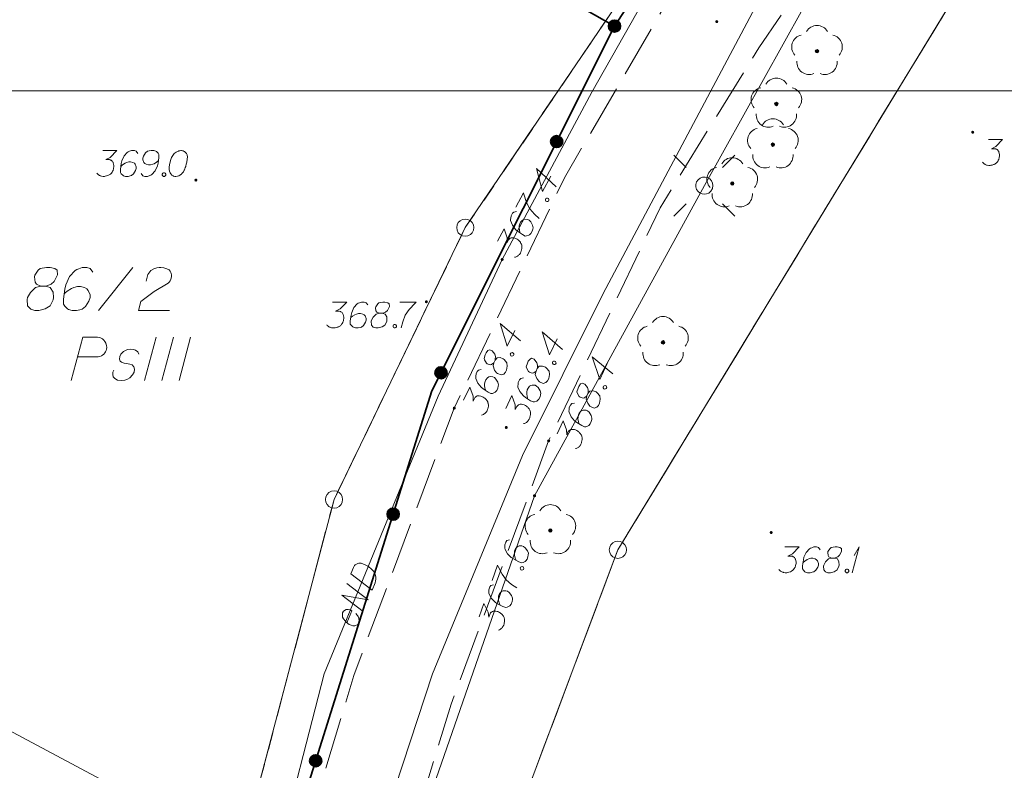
# Model space of a CAD drawing. Header units: metres. Extents: x 5555129 to 5556676, y 5635595 to 5636517.
# Tile 82 of 255: x 5555325 to 5555354, y 5636354 to 5636376. Entities that reach past the tile are written whole.
import ezdxf

# ---------------------------------------------------------------- set-up
doc = ezdxf.new("R2010")
doc.units = ezdxf.units.M
doc.header["$MEASUREMENT"] = 0
for name, pattern in [('L_0_06', [2, 1.5, -0.5]), ('PRZER1-1', [2, 1, -1]), ('PRZER3-1', [4, 3, -1])]:
    doc.linetypes.add(name, pattern=pattern)
for name, color, linetype, lineweight in [('#digitalizacja', 7, 'Continuous', 18), ('#RAMKA', 7, 'Continuous', 18), ('#skartowane', 7, 'Continuous', 18)]:
    doc.layers.add(name, color=color, linetype=linetype, lineweight=lineweight)
for name, color, linetype, lineweight, true_color in [('GEPPGD', 7, 'Continuous', 18, 0x008000), ('GESDZI', 7, 'Continuous', 18, 0x0a0909), ('GESDZI_O', 7, 'Continuous', 18, 0x0a0909), ('GESKKL', 7, 'PRZER3-1', 18, 0x008000), ('GESKKL_O', 7, 'PRZER3-1', 18, 0x008000), ('GESUZY', 7, 'PRZER1-1', 18, 0x008000), ('GULENN', 1, 'Continuous', 18, 0xff0000), ('GUPESH', 1, 'Continuous', 18, 0xff0000), ('GUPESH_O', 1, 'Continuous', 18, 0xff0000), ('GUPISL', 7, 'Continuous', 18, 0x0a0909)]:
    doc.layers.add(name, color=color, linetype=linetype, lineweight=lineweight, true_color=true_color)

# ---------------------------------------------------------------- blocks, each defined once
blk = doc.blocks.new('EPPGS')
at = {"color": 0, "flags": 128}
blk.add_lwpolyline([(0.5, 0), (0.475528, -0.154508), (0.404508, -0.293893), (0.293893, -0.404508), (0.154508, -0.475528), (0, -0.5), (-0.154508, -0.475528), (-0.293893, -0.404508), (-0.404508, -0.293893), (-0.475528, -0.154508), (-0.5, 0), (-0.475528, 0.154508), (-0.404508, 0.293893), (-0.293893, 0.404508), (-0.154508, 0.475528), (0, 0.5), (0.154508, 0.475528), (0.293893, 0.404508), (0.404508, 0.293893), (0.475528, 0.154508), (0.5, 0)], close=True, dxfattribs=at)
blk = doc.blocks.new('KOLO')
blk.add_hatch(color=0).paths.add_polyline_path([(0, -0.5), (-0.12941, -0.482963), (-0.25, -0.433013), (-0.353553, -0.353553), (-0.433013, -0.25), (-0.482963, -0.12941), (-0.5, 0), (-0.482963, 0.12941), (-0.433013, 0.25), (-0.353553, 0.353553), (-0.25, 0.433013), (-0.12941, 0.482963), (0, 0.5), (0.12941, 0.482963), (0.25, 0.433013), (0.353553, 0.353553), (0.433013, 0.25), (0.482963, 0.12941), (0.5, 0), (0.482963, -0.12941), (0.433013, -0.25), (0.353553, -0.353553), (0.25, -0.433013), (0.12941, -0.482963)])
blk = doc.blocks.new('SUSM01_01_1')
at = {"color": 0, "flags": 128}
for points in [[(-0.353553, 0.353553), (-0.212132, 0.212132)], [(0.353553, 0.353553), (0.212132, 0.212132)], [(-0.353553, -0.353553), (-0.212132, -0.212132)], [(0.353553, -0.353553), (0.212132, -0.212132)]]:
    blk.add_lwpolyline(points, dxfattribs=at)
blk.add_lwpolyline([(0.1, 0), (0.093969, -0.034202), (0.076604, -0.064279), (0.05, -0.086603), (0.025882, -0.096593), (0, -0.1), (-0.025882, -0.096593), (-0.05, -0.086603), (-0.073305, -0.068017), (-0.090097, -0.043388), (-0.098883, -0.014904), (-0.098883, 0.014904), (-0.090097, 0.043388), (-0.073305, 0.068017), (-0.05, 0.086603), (-0.022252, 0.097493), (0.007473, 0.09972), (0.036534, 0.093087), (0.062349, 0.078183), (0.082624, 0.056332), (0.095557, 0.029476), (0.1, 0)], close=True, dxfattribs=at)
blk = doc.blocks.new('OBOP02_01')
at = {"linetype": 'Continuous', "lineweight": 18}
blk.add_hatch(color=0, dxfattribs=at).paths.add_polyline_path([(0, -0.1, 1), (0, 0.1, 1)])
at = {"color": 0, "linetype": 'Continuous', "lineweight": 18}
blk.add_circle((0, 0), 0.1, dxfattribs=at)
for centre, radius, start, end in [((0, 0.8), 0.7, 29.8459, 150.1541), ((-0.77, 0.25), 0.7, 101.6336, 222.6627), ((0.77, 0.25), 0.7, 317.3373, 78.3664), ((-0.46, -0.64), 0.71, 174.3693, 292.5572), ((0.46, -0.64), 0.71, 247.4428, 5.6307)]:
    blk.add_arc(centre, radius, start, end, dxfattribs=at)
blk = doc.blocks.new('*U329')
at = {"layer": '#skartowane', "color": 7, "linetype": 'ByBlock', "lineweight": 18}
for q in [(5555349.341, 5636359.694), (5555349.394, 5636360.19)]:
    blk.add_line((5555349.542, 5636360.444), q, dxfattribs=at)

msp = doc.modelspace()

# ---------------------------------------------------------------- hatches: boundary and pattern name
at = {"layer": '#digitalizacja', "linetype": 'Continuous', "lineweight": 18}
h = msp.add_hatch(color=7, dxfattribs=at)
edge = h.paths.add_edge_path()
edge.add_arc((5555339.181, 5636368.786), 0.045, 0, 360)
at = {"layer": '#skartowane', "linetype": 'Continuous', "lineweight": 35}
h = msp.add_hatch(color=7, dxfattribs=at)
edge = h.paths.add_edge_path()
edge.add_arc((5555342.44, 5636375.56), 0.175, 0, 360)
at = {"layer": '#skartowane', "linetype": 'Continuous', "lineweight": 18}
h = msp.add_hatch(color=7, dxfattribs=at)
edge = h.paths.add_edge_path()
edge.add_arc((5555345.41, 5636375.69), 0.045, 0, 360)
h = msp.add_hatch(color=7, dxfattribs=at)
edge = h.paths.add_edge_path()
edge.add_arc((5555352.84, 5636372.48), 0.045, 0, 360)
at = {"layer": '#skartowane', "linetype": 'Continuous', "lineweight": 35}
h = msp.add_hatch(color=7, dxfattribs=at)
edge = h.paths.add_edge_path()
edge.add_arc((5555340.762, 5636372.207), 0.175, 0, 360)
at = {"layer": '#skartowane', "linetype": 'Continuous', "lineweight": 18}
h = msp.add_hatch(color=7, dxfattribs=at)
edge = h.paths.add_edge_path()
edge.add_arc((5555330.29, 5636371.09), 0.045, 0, 360)
h = msp.add_hatch(color=7, dxfattribs=at)
edge = h.paths.add_edge_path()
edge.add_arc((5555336.98, 5636367.56), 0.045, 0, 360)
at = {"layer": '#skartowane', "linetype": 'Continuous', "lineweight": 35}
h = msp.add_hatch(color=7, dxfattribs=at)
edge = h.paths.add_edge_path()
edge.add_arc((5555337.405, 5636365.5), 0.175, 0, 360)
at = {"layer": '#skartowane', "linetype": 'Continuous', "lineweight": 18}
h = msp.add_hatch(color=7, dxfattribs=at)
edge = h.paths.add_edge_path()
edge.add_arc((5555337.79, 5636364.47), 0.045, 0, 360)
h = msp.add_hatch(color=7, dxfattribs=at)
edge = h.paths.add_edge_path()
edge.add_arc((5555339.3, 5636363.91), 0.045, 0, 360)
h = msp.add_hatch(color=7, dxfattribs=at)
edge = h.paths.add_edge_path()
edge.add_arc((5555340.53, 5636363.52), 0.045, 0, 360)
at = {"layer": '#skartowane', "linetype": 'Continuous', "lineweight": 35}
h = msp.add_hatch(color=7, dxfattribs=at)
edge = h.paths.add_edge_path()
edge.add_arc((5555336.016, 5636361.393), 0.175, 0, 360)
at = {"layer": '#skartowane', "linetype": 'Continuous', "lineweight": 18}
h = msp.add_hatch(color=7, dxfattribs=at)
edge = h.paths.add_edge_path()
edge.add_arc((5555346.99, 5636360.86), 0.045, 0, 360)
at = {"layer": '#skartowane', "linetype": 'Continuous', "lineweight": 35}
h = msp.add_hatch(color=7, dxfattribs=at)
edge = h.paths.add_edge_path()
edge.add_arc((5555333.767, 5636354.238), 0.175, 0, 360)

# ---------------------------------------------------------------- linework, layer by layer
at = {"layer": '#digitalizacja', "color": 36, "linetype": 'Continuous', "lineweight": 18, "true_color": 0x7d3300}
msp.add_line((5555320.639, 5636357.369), (5555339.4, 5636347.376), dxfattribs=at)
at = {"layer": '#digitalizacja', "color": 5, "linetype": 'Continuous', "lineweight": 18, "flags": 128}
msp.add_lwpolyline([(5555407.558, 5636446.707), (5555404.272, 5636443.186), (5555399.619, 5636438.519), (5555394.658, 5636432.671), (5555389.343, 5636426.59), (5555383.867, 5636420.325), (5555376.743, 5636412.289), (5555370.792, 5636405.215), (5555363.981, 5636396.892), (5555347.841, 5636378.588), (5555342.113, 5636367.796), (5555339.77, 5636363.092), (5555337.162, 5636356.758), (5555333.91, 5636346.86)], dxfattribs=at)
at = {"layer": '#digitalizacja', "color": 1, "linetype": 'Continuous', "lineweight": 18, "flags": 128}
for points in [[(5555343.663, 5636376.961), (5555341.787, 5636373.642), (5555339.181, 5636368.786), (5555337.324, 5636364.823), (5555334.015, 5636356.755)], [(5555340.597, 5636371.207), (5555340.356, 5636370.76), (5555340.181, 5636371.431), (5555340.746, 5636370.898)], [(5555339.574, 5636370.303), (5555339.798, 5636370.718), (5555339.81, 5636370.678), (5555339.89, 5636370.441), (5555339.979, 5636370.259), (5555340.117, 5636370.104), (5555340.251, 5636369.978)], [(5555340.434, 5636370.53), (5555340.448, 5636370.556), (5555340.467, 5636370.566), (5555340.496, 5636370.57), (5555340.522, 5636370.556), (5555340.534, 5636370.53), (5555340.536, 5636370.508), (5555340.522, 5636370.482), (5555340.504, 5636370.472), (5555340.474, 5636370.468), (5555340.448, 5636370.482), (5555340.436, 5636370.509), (5555340.434, 5636370.53)], [(5555339.599, 5636370.175), (5555339.519, 5636370.164), (5555339.479, 5636370.126), (5555339.439, 5636370.053), (5555339.432, 5636369.99), (5555339.426, 5636369.953), (5555339.427, 5636369.919), (5555339.476, 5636369.785), (5555339.57, 5636369.661), (5555339.629, 5636369.609), (5555339.769, 5636369.507), (5555339.847, 5636369.465), (5555339.889, 5636369.469), (5555339.953, 5636369.488), (5555339.972, 5636369.498), (5555340.016, 5636369.541), (5555340.052, 5636369.609), (5555340.07, 5636369.667), (5555340.079, 5636369.709), (5555340.065, 5636369.783), (5555340.01, 5636369.88), (5555339.967, 5636369.923), (5555339.925, 5636369.946), (5555339.843, 5636369.956), (5555339.806, 5636369.949), (5555339.766, 5636369.924), (5555339.717, 5636369.87), (5555339.691, 5636369.823), (5555339.676, 5636369.758), (5555339.672, 5636369.713), (5555339.68, 5636369.628), (5555339.689, 5636369.583), (5555339.697, 5636369.559)], [(5555339.042, 5636369.315), (5555339.238, 5636369.679), (5555339.322, 5636369.412), (5555339.318, 5636369.267), (5555339.368, 5636369.36), (5555339.385, 5636369.378), (5555339.395, 5636369.386), (5555339.406, 5636369.393), (5555339.417, 5636369.401), (5555339.444, 5636369.413), (5555339.465, 5636369.415), (5555339.486, 5636369.417), (5555339.505, 5636369.414), (5555339.547, 5636369.405), (5555339.581, 5636369.393), (5555339.596, 5636369.385), (5555339.617, 5636369.374), (5555339.645, 5636369.352), (5555339.663, 5636369.335), (5555339.681, 5636369.319), (5555339.694, 5636369.305), (5555339.702, 5636369.295), (5555339.709, 5636369.284), (5555339.717, 5636369.273), (5555339.727, 5636369.254), (5555339.739, 5636369.227), (5555339.747, 5636369.204), (5555339.751, 5636369.188), (5555339.753, 5636369.166), (5555339.755, 5636369.145), (5555339.755, 5636369.119), (5555339.754, 5636369.106), (5555339.745, 5636369.064), (5555339.733, 5636369.03), (5555339.727, 5636369.006), (5555339.708, 5636368.97), (5555339.68, 5636368.931), (5555339.667, 5636368.918), (5555339.653, 5636368.905), (5555339.639, 5636368.892), (5555339.621, 5636368.882), (5555339.602, 5636368.872), (5555339.567, 5636368.858), (5555339.538, 5636368.853)], [(5555334.785, 5636359.663), (5555334.861, 5636359.848), (5555334.882, 5636359.884), (5555334.895, 5636359.899), (5555334.917, 5636359.921), (5555334.934, 5636359.933), (5555334.952, 5636359.945), (5555334.991, 5636359.961), (5555335.019, 5636359.969), (5555335.085, 5636359.974), (5555335.205, 5636359.924), (5555335.258, 5636359.897), (5555335.283, 5636359.88), (5555335.308, 5636359.863), (5555335.333, 5636359.847), (5555335.356, 5636359.824), (5555335.384, 5636359.8), (5555335.424, 5636359.758), (5555335.441, 5636359.738), (5555335.484, 5636359.67), (5555335.501, 5636359.618), (5555335.51, 5636359.563), (5555335.512, 5636359.505), (5555335.505, 5636359.457), (5555335.49, 5636359.405), (5555335.403, 5636359.192), (5555334.785, 5636359.663)], [(5555335.147, 5636358.569), (5555334.53, 5636359.04), (5555335.286, 5636358.908), (5555334.669, 5636359.379)], [(5555334.674, 5636358.24), (5555334.817, 5636358.59), (5555334.765, 5636358.618), (5555334.711, 5636358.627), (5555334.653, 5636358.625), (5555334.577, 5636358.58), (5555334.549, 5636358.528), (5555334.542, 5636358.479), (5555334.55, 5636358.406), (5555334.573, 5636358.352), (5555334.62, 5636358.295), (5555334.654, 5636358.255), (5555334.738, 5636358.195), (5555334.798, 5636358.17), (5555334.85, 5636358.155), (5555334.9, 5636358.154), (5555334.987, 5636358.195), (5555335.011, 5636358.236), (5555335.023, 5636358.282), (5555335.025, 5636358.288), (5555335.022, 5636358.372), (5555334.999, 5636358.426), (5555334.979, 5636358.454), (5555334.975, 5636358.461), (5555334.937, 5636358.509)], [(5555334.015, 5636356.755), (5555332.611, 5636351.307), (5555331.288, 5636345.712), (5555329.677, 5636340.612)]]:
    msp.add_lwpolyline(points, dxfattribs=at)
at = {"layer": '#RAMKA', "color": 7, "linetype": 'Continuous', "lineweight": 18, "flags": 128}
for points in [[(5555567.543, 5636516.686), (5555567.543, 5636373.686), (5555311.77, 5636373.686), (5555311.77, 5636516.686), (5555567.543, 5636516.686)], [(5555132.537, 5636373.686), (5555132.537, 5636169.686), (5555411.815, 5636169.686), (5555411.815, 5636373.686), (5555132.537, 5636373.686)]]:
    msp.add_lwpolyline(points, close=True, dxfattribs=at)
at = {"layer": '#skartowane', "color": 7, "linetype": 'L_0_06', "lineweight": 18, "flags": 128}
msp.add_lwpolyline([(5555466.73, 5636461.06), (5555459.42, 5636465.04), (5555457.02, 5636465.41), (5555452.63, 5636465.61), (5555446.85, 5636465.37), (5555441.62, 5636464.51), (5555435.7, 5636462.77), (5555429.61, 5636460.27), (5555423.1, 5636457.3), (5555417.2, 5636453.95), (5555413.63, 5636451.67), (5555409.04, 5636447.68), (5555404.73, 5636443.33), (5555401.32, 5636439.67), (5555382.13, 5636416.99), (5555377.75, 5636411.8), (5555368.65, 5636401.73), (5555358.12, 5636389.68), (5555351.83, 5636382.05), (5555348.89, 5636378.21), (5555346.63, 5636374.93), (5555343.77, 5636370.29), (5555340.53, 5636363.52), (5555337.7, 5636355.88), (5555335.13, 5636347.53), (5555332.44, 5636339.45), (5555328.49, 5636328.74), (5555326.7, 5636324.3), (5555322.46, 5636312.61), (5555317.05, 5636297.8), (5555313.91, 5636289.91), (5555311.07, 5636291.5), (5555314.46, 5636298.64), (5555320.4, 5636315), (5555321.1, 5636318.34), (5555320.31, 5636318.97), (5555318.92, 5636319.26), (5555318.24, 5636323.4), (5555317.55, 5636325.21), (5555315.06, 5636326.83), (5555316.44, 5636329.16), (5555319.62, 5636328.9), (5555323.95, 5636328.36), (5555325.47, 5636329.83), (5555326.77, 5636332.37), (5555329.72, 5636340.51), (5555332.43, 5636348.61), (5555334.87, 5636356.71), (5555337.79, 5636364.47), (5555340.99, 5636371.16), (5555344.19, 5636376.65), (5555346.4, 5636379.74), (5555349.41, 5636383.74), (5555355.85, 5636391.61), (5555363.7, 5636400.4), (5555366.42, 5636403.59), (5555375.75, 5636414.19), (5555378.31, 5636418.36), (5555373.52, 5636420.79), (5555376.43, 5636424.38), (5555377.28, 5636425.23), (5555380.03, 5636423.16), (5555380.65, 5636423.75), (5555382.52, 5636422.14), (5555399.27, 5636441.57), (5555402.64, 5636445.3), (5555406.76, 5636449.37), (5555411.7, 5636453.77), (5555415.38, 5636456.22), (5555420.94, 5636459.52), (5555420.73, 5636460.05), (5555422.54, 5636460.95), (5555422.89, 5636460.42), (5555428.37, 5636462.98), (5555434.53, 5636465.46), (5555440.65, 5636467.74), (5555449.09, 5636469.87), (5555449.84, 5636470.61), (5555452.54, 5636472.11), (5555453.14, 5636471.36), (5555454.76, 5636472.78), (5555456.32, 5636474.81), (5555457.67, 5636477.44), (5555459.8, 5636481.39), (5555462.71, 5636485.66), (5555464.78, 5636483.78), (5555461.58, 5636479.17), (5555460.92, 5636476.08), (5555461.24, 5636473.64), (5555465.24, 5636467.56), (5555467.69, 5636464.02), (5555466.73, 5636461.06)], close=True, dxfattribs=at)
at = {"layer": '#skartowane', "color": 7, "linetype": 'Continuous', "lineweight": 35, "flags": 128}
for points in [[(5555343.12, 5636376.59), (5555342.44, 5636375.56), (5555337.49, 5636378.37), (5555339.58, 5636381.58), (5555344.45, 5636378.89), (5555344.56, 5636378.77)], [(5555342.44, 5636375.56), (5555337.14, 5636364.97), (5555330.75, 5636344.64), (5555329.5, 5636340.62), (5555326.42, 5636332.58), (5555323.89, 5636329.63), (5555320.55, 5636330.09), (5555317.44, 5636331.54)]]:
    msp.add_lwpolyline(points, dxfattribs=at)
at = {"layer": '#skartowane', "color": 7, "linetype": 'Continuous', "lineweight": 18, "flags": 128}
for points in [[(5555353.294, 5636372.266), (5555353.707, 5636372.266), (5555353.512, 5636372.065), (5555353.382, 5636372), (5555353.488, 5636372), (5555353.512, 5636371.994), (5555353.524, 5636371.988), (5555353.536, 5636371.982), (5555353.547, 5636371.976), (5555353.571, 5636371.959), (5555353.583, 5636371.941), (5555353.595, 5636371.923), (5555353.601, 5636371.906), (5555353.612, 5636371.864), (5555353.618, 5636371.829), (5555353.618, 5636371.811), (5555353.618, 5636371.787), (5555353.612, 5636371.752), (5555353.606, 5636371.728), (5555353.601, 5636371.705), (5555353.595, 5636371.687), (5555353.589, 5636371.675), (5555353.583, 5636371.664), (5555353.577, 5636371.652), (5555353.565, 5636371.634), (5555353.547, 5636371.61), (5555353.53, 5636371.593), (5555353.518, 5636371.581), (5555353.5, 5636371.569), (5555353.482, 5636371.557), (5555353.459, 5636371.545), (5555353.447, 5636371.539), (5555353.406, 5636371.528), (5555353.37, 5636371.522), (5555353.347, 5636371.516), (5555353.305, 5636371.516), (5555353.258, 5636371.522), (5555353.24, 5636371.528), (5555353.223, 5636371.534), (5555353.205, 5636371.539), (5555353.187, 5636371.551), (5555353.169, 5636371.563), (5555353.14, 5636371.587), (5555353.122, 5636371.61)], [(5555327.584, 5636371.949), (5555327.997, 5636371.949), (5555327.802, 5636371.749), (5555327.672, 5636371.684), (5555327.778, 5636371.684), (5555327.802, 5636371.678), (5555327.814, 5636371.672), (5555327.826, 5636371.666), (5555327.837, 5636371.66), (5555327.861, 5636371.642), (5555327.873, 5636371.625), (5555327.885, 5636371.607), (5555327.891, 5636371.589), (5555327.902, 5636371.548), (5555327.908, 5636371.512), (5555327.908, 5636371.495), (5555327.908, 5636371.471), (5555327.902, 5636371.436), (5555327.896, 5636371.412), (5555327.891, 5636371.388), (5555327.885, 5636371.371), (5555327.879, 5636371.359), (5555327.873, 5636371.347), (5555327.867, 5636371.335), (5555327.855, 5636371.317), (5555327.837, 5636371.294), (5555327.82, 5636371.276), (5555327.808, 5636371.264), (5555327.79, 5636371.253), (5555327.773, 5636371.241), (5555327.749, 5636371.229), (5555327.737, 5636371.223), (5555327.696, 5636371.211), (5555327.66, 5636371.205), (5555327.637, 5636371.199), (5555327.595, 5636371.199), (5555327.548, 5636371.205), (5555327.53, 5636371.211), (5555327.513, 5636371.217), (5555327.495, 5636371.223), (5555327.477, 5636371.235), (5555327.46, 5636371.247), (5555327.43, 5636371.27), (5555327.412, 5636371.294)], [(5555328.605, 5636371.867), (5555328.558, 5636371.932), (5555328.505, 5636371.949), (5555328.422, 5636371.949), (5555328.363, 5636371.926), (5555328.328, 5636371.914), (5555328.298, 5636371.896), (5555328.204, 5636371.79), (5555328.139, 5636371.648), (5555328.121, 5636371.571), (5555328.097, 5636371.4), (5555328.097, 5636371.312), (5555328.121, 5636371.276), (5555328.168, 5636371.229), (5555328.186, 5636371.217), (5555328.245, 5636371.199), (5555328.322, 5636371.199), (5555328.381, 5636371.211), (5555328.422, 5636371.223), (5555328.481, 5636371.27), (5555328.54, 5636371.365), (5555328.558, 5636371.424), (5555328.558, 5636371.471), (5555328.528, 5636371.548), (5555328.505, 5636371.577), (5555328.463, 5636371.601), (5555328.393, 5636371.619), (5555328.339, 5636371.619), (5555328.274, 5636371.601), (5555328.233, 5636371.583), (5555328.162, 5636371.536), (5555328.127, 5636371.506), (5555328.109, 5636371.489)], [(5555328.705, 5636371.282), (5555328.753, 5636371.217), (5555328.806, 5636371.199), (5555328.889, 5636371.199), (5555328.948, 5636371.223), (5555328.983, 5636371.235), (5555329.013, 5636371.253), (5555329.107, 5636371.359), (5555329.172, 5636371.501), (5555329.19, 5636371.577), (5555329.213, 5636371.749), (5555329.213, 5636371.837), (5555329.19, 5636371.873), (5555329.142, 5636371.92), (5555329.125, 5636371.932), (5555329.066, 5636371.949), (5555328.989, 5636371.949), (5555328.93, 5636371.938), (5555328.889, 5636371.926), (5555328.83, 5636371.879), (5555328.77, 5636371.784), (5555328.753, 5636371.725), (5555328.753, 5636371.678), (5555328.782, 5636371.601), (5555328.806, 5636371.571), (5555328.847, 5636371.548), (5555328.918, 5636371.53), (5555328.971, 5636371.53), (5555329.036, 5636371.548), (5555329.078, 5636371.565), (5555329.148, 5636371.613), (5555329.184, 5636371.642), (5555329.201, 5636371.66)], [(5555329.869, 5636371.949), (5555329.857, 5636371.949), (5555329.821, 5636371.943), (5555329.798, 5636371.938), (5555329.78, 5636371.932), (5555329.751, 5636371.92), (5555329.715, 5636371.902), (5555329.686, 5636371.884), (5555329.656, 5636371.861), (5555329.638, 5636371.837), (5555329.621, 5636371.808), (5555329.603, 5636371.778), (5555329.585, 5636371.743), (5555329.573, 5636371.719), (5555329.562, 5636371.684), (5555329.544, 5636371.625), (5555329.526, 5636371.536), (5555329.514, 5636371.465), (5555329.514, 5636371.4), (5555329.52, 5636371.353), (5555329.544, 5636371.3), (5555329.562, 5636371.27), (5555329.591, 5636371.235), (5555329.627, 5636371.211), (5555329.644, 5636371.205), (5555329.68, 5636371.199), (5555329.709, 5636371.199), (5555329.757, 5636371.205), (5555329.798, 5636371.217), (5555329.827, 5636371.235), (5555329.869, 5636371.264), (5555329.886, 5636371.282), (5555329.91, 5636371.306), (5555329.928, 5636371.329), (5555329.94, 5636371.347), (5555329.951, 5636371.377), (5555329.957, 5636371.388), (5555329.969, 5636371.418), (5555329.981, 5636371.453), (5555329.993, 5636371.489), (5555329.999, 5636371.512), (5555330.005, 5636371.53), (5555330.01, 5636371.554), (5555330.022, 5636371.607), (5555330.028, 5636371.636), (5555330.034, 5636371.666), (5555330.04, 5636371.707), (5555330.046, 5636371.76), (5555330.046, 5636371.778), (5555330.04, 5636371.802), (5555330.034, 5636371.825), (5555330.016, 5636371.861), (5555329.999, 5636371.884), (5555329.981, 5636371.902), (5555329.957, 5636371.92), (5555329.934, 5636371.932), (5555329.916, 5636371.938), (5555329.898, 5636371.943), (5555329.869, 5636371.949)], [(5555329.349, 5636371.3), (5555329.379, 5636371.3), (5555329.396, 5636371.288), (5555329.414, 5636371.264), (5555329.414, 5636371.235), (5555329.396, 5636371.211), (5555329.379, 5636371.199), (5555329.349, 5636371.199), (5555329.331, 5636371.211), (5555329.314, 5636371.235), (5555329.314, 5636371.264), (5555329.331, 5636371.288), (5555329.349, 5636371.3)], [(5555334.258, 5636367.55), (5555334.672, 5636367.55), (5555334.477, 5636367.349), (5555334.347, 5636367.284), (5555334.453, 5636367.284), (5555334.477, 5636367.278), (5555334.488, 5636367.272), (5555334.5, 5636367.266), (5555334.512, 5636367.26), (5555334.536, 5636367.243), (5555334.547, 5636367.225), (5555334.559, 5636367.207), (5555334.565, 5636367.19), (5555334.577, 5636367.148), (5555334.583, 5636367.113), (5555334.583, 5636367.095), (5555334.583, 5636367.071), (5555334.577, 5636367.036), (5555334.571, 5636367.012), (5555334.565, 5636366.989), (5555334.559, 5636366.971), (5555334.553, 5636366.959), (5555334.547, 5636366.948), (5555334.542, 5636366.936), (5555334.53, 5636366.918), (5555334.512, 5636366.894), (5555334.494, 5636366.877), (5555334.483, 5636366.865), (5555334.465, 5636366.853), (5555334.447, 5636366.841), (5555334.424, 5636366.829), (5555334.412, 5636366.823), (5555334.37, 5636366.812), (5555334.335, 5636366.806), (5555334.311, 5636366.8), (5555334.27, 5636366.8), (5555334.223, 5636366.806), (5555334.205, 5636366.812), (5555334.187, 5636366.818), (5555334.17, 5636366.823), (5555334.152, 5636366.835), (5555334.134, 5636366.847), (5555334.105, 5636366.871), (5555334.087, 5636366.894)], [(5555335.28, 5636367.467), (5555335.232, 5636367.532), (5555335.179, 5636367.55), (5555335.097, 5636367.55), (5555335.038, 5636367.526), (5555335.002, 5636367.514), (5555334.973, 5636367.497), (5555334.878, 5636367.39), (5555334.813, 5636367.249), (5555334.796, 5636367.172), (5555334.772, 5636367.001), (5555334.772, 5636366.912), (5555334.796, 5636366.877), (5555334.843, 5636366.829), (5555334.861, 5636366.818), (5555334.92, 5636366.8), (5555334.996, 5636366.8), (5555335.055, 5636366.812), (5555335.097, 5636366.823), (5555335.156, 5636366.871), (5555335.215, 5636366.965), (5555335.232, 5636367.024), (5555335.232, 5636367.071), (5555335.203, 5636367.148), (5555335.179, 5636367.178), (5555335.138, 5636367.201), (5555335.067, 5636367.219), (5555335.014, 5636367.219), (5555334.949, 5636367.201), (5555334.908, 5636367.184), (5555334.837, 5636367.136), (5555334.801, 5636367.107), (5555334.784, 5636367.089)], [(5555335.616, 5636367.225), (5555335.699, 5636367.225), (5555335.723, 5636367.231), (5555335.793, 5636367.26), (5555335.847, 5636367.308), (5555335.906, 5636367.42), (5555335.9, 5636367.503), (5555335.858, 5636367.532), (5555335.776, 5636367.55), (5555335.717, 5636367.55), (5555335.604, 5636367.532), (5555335.569, 5636367.503), (5555335.51, 5636367.414), (5555335.504, 5636367.385), (5555335.516, 5636367.296), (5555335.54, 5636367.26), (5555335.616, 5636367.225), (5555335.522, 5636367.201), (5555335.433, 5636367.113), (5555335.386, 5636367.024), (5555335.38, 5636366.995), (5555335.386, 5636366.883), (5555335.439, 5636366.823), (5555335.51, 5636366.8), (5555335.581, 5636366.8), (5555335.693, 5636366.829), (5555335.776, 5636366.883), (5555335.829, 5636366.989), (5555335.835, 5636367.024), (5555335.829, 5636367.119), (5555335.782, 5636367.201), (5555335.699, 5636367.225)], [(5555336.213, 5636367.55), (5555336.685, 5636367.55), (5555336.656, 5636367.52), (5555336.484, 5636367.337), (5555336.366, 5636367.172), (5555336.295, 5636366.977), (5555336.248, 5636366.8)], [(5555336.047, 5636366.9), (5555336.077, 5636366.9), (5555336.095, 5636366.888), (5555336.112, 5636366.865), (5555336.112, 5636366.835), (5555336.095, 5636366.812), (5555336.077, 5636366.8), (5555336.047, 5636366.8), (5555336.03, 5636366.812), (5555336.012, 5636366.835), (5555336.012, 5636366.865), (5555336.03, 5636366.888), (5555336.047, 5636366.9)], [(5555339.548, 5636366.724), (5555339.329, 5636366.266), (5555339.122, 5636366.928), (5555339.712, 5636366.423)], [(5555340.773, 5636366.479), (5555340.553, 5636366.021), (5555340.346, 5636366.683), (5555340.936, 5636366.178)], [(5555338.938, 5636365.791), (5555338.974, 5636365.866), (5555338.979, 5636365.89), (5555338.983, 5636365.967), (5555338.963, 5636366.035), (5555338.887, 5636366.137), (5555338.81, 5636366.167), (5555338.766, 5636366.142), (5555338.714, 5636366.075), (5555338.689, 5636366.022), (5555338.656, 5636365.913), (5555338.667, 5636365.869), (5555338.722, 5636365.777), (5555338.746, 5636365.759), (5555338.831, 5636365.731), (5555338.873, 5636365.737), (5555338.938, 5636365.791), (5555338.919, 5636365.696), (5555338.96, 5636365.578), (5555339.02, 5636365.497), (5555339.044, 5636365.479), (5555339.148, 5636365.436), (5555339.224, 5636365.458), (5555339.276, 5636365.512), (5555339.307, 5636365.576), (5555339.328, 5636365.69), (5555339.316, 5636365.787), (5555339.243, 5636365.881), (5555339.214, 5636365.902), (5555339.126, 5636365.937), (5555339.031, 5636365.93), (5555338.974, 5636365.866)], [(5555339.417, 5636366.04), (5555339.43, 5636366.067), (5555339.448, 5636366.078), (5555339.477, 5636366.083), (5555339.504, 5636366.071), (5555339.518, 5636366.045), (5555339.521, 5636366.023), (5555339.508, 5636365.997), (5555339.49, 5636365.986), (5555339.461, 5636365.98), (5555339.434, 5636365.993), (5555339.42, 5636366.019), (5555339.417, 5636366.04)], [(5555340.163, 5636365.546), (5555340.199, 5636365.621), (5555340.203, 5636365.645), (5555340.207, 5636365.721), (5555340.188, 5636365.79), (5555340.112, 5636365.892), (5555340.035, 5636365.922), (5555339.99, 5636365.897), (5555339.939, 5636365.83), (5555339.913, 5636365.777), (5555339.881, 5636365.668), (5555339.892, 5636365.624), (5555339.947, 5636365.532), (5555339.971, 5636365.514), (5555340.056, 5636365.486), (5555340.098, 5636365.492), (5555340.163, 5636365.546), (5555340.143, 5636365.451), (5555340.185, 5636365.333), (5555340.245, 5636365.252), (5555340.269, 5636365.234), (5555340.373, 5636365.191), (5555340.449, 5636365.213), (5555340.501, 5636365.267), (5555340.531, 5636365.331), (5555340.553, 5636365.445), (5555340.541, 5636365.542), (5555340.468, 5636365.636), (5555340.438, 5636365.657), (5555340.351, 5636365.692), (5555340.256, 5636365.685), (5555340.199, 5636365.621)], [(5555340.642, 5636365.795), (5555340.655, 5636365.822), (5555340.673, 5636365.833), (5555340.702, 5636365.838), (5555340.729, 5636365.826), (5555340.742, 5636365.799), (5555340.745, 5636365.778), (5555340.732, 5636365.752), (5555340.714, 5636365.741), (5555340.685, 5636365.735), (5555340.659, 5636365.748), (5555340.645, 5636365.774), (5555340.642, 5636365.795)], [(5555342.228, 5636365.769), (5555342.017, 5636365.306), (5555341.797, 5636365.964), (5555342.397, 5636365.471)], [(5555338.575, 5636365.592), (5555338.496, 5636365.578), (5555338.457, 5636365.537), (5555338.421, 5636365.463), (5555338.417, 5636365.399), (5555338.412, 5636365.362), (5555338.416, 5636365.328), (5555338.471, 5636365.197), (5555338.57, 5636365.077), (5555338.632, 5636365.028), (5555338.776, 5636364.933), (5555338.856, 5636364.895), (5555338.898, 5636364.901), (5555338.961, 5636364.923), (5555338.98, 5636364.934), (5555339.021, 5636364.979), (5555339.054, 5636365.049), (5555339.069, 5636365.107), (5555339.076, 5636365.149), (5555339.059, 5636365.223), (5555338.999, 5636365.317), (5555338.954, 5636365.359), (5555338.911, 5636365.379), (5555338.829, 5636365.385), (5555338.792, 5636365.377), (5555338.753, 5636365.35), (5555338.707, 5636365.294), (5555338.684, 5636365.246), (5555338.672, 5636365.179), (5555338.67, 5636365.134), (5555338.682, 5636365.05), (5555338.693, 5636365.005), (5555338.702, 5636364.982)], [(5555339.799, 5636365.347), (5555339.72, 5636365.333), (5555339.681, 5636365.292), (5555339.646, 5636365.218), (5555339.642, 5636365.154), (5555339.637, 5636365.117), (5555339.64, 5636365.083), (5555339.695, 5636364.952), (5555339.795, 5636364.832), (5555339.857, 5636364.783), (5555340.001, 5636364.688), (5555340.081, 5636364.65), (5555340.123, 5636364.656), (5555340.186, 5636364.678), (5555340.204, 5636364.689), (5555340.246, 5636364.734), (5555340.279, 5636364.804), (5555340.294, 5636364.862), (5555340.301, 5636364.904), (5555340.284, 5636364.978), (5555340.224, 5636365.072), (5555340.178, 5636365.113), (5555340.136, 5636365.134), (5555340.054, 5636365.14), (5555340.017, 5636365.132), (5555339.978, 5636365.105), (5555339.931, 5636365.048), (5555339.908, 5636365.001), (5555339.896, 5636364.934), (5555339.894, 5636364.889), (5555339.906, 5636364.805), (5555339.918, 5636364.76), (5555339.926, 5636364.737)], [(5555338.059, 5636364.706), (5555338.238, 5636365.079), (5555338.335, 5636364.817), (5555338.337, 5636364.672), (5555338.383, 5636364.767), (5555338.399, 5636364.786), (5555338.409, 5636364.794), (5555338.419, 5636364.802), (5555338.43, 5636364.811), (5555338.456, 5636364.824), (5555338.477, 5636364.827), (5555338.498, 5636364.83), (5555338.517, 5636364.828), (5555338.559, 5636364.821), (5555338.594, 5636364.811), (5555338.61, 5636364.803), (5555338.631, 5636364.793), (5555338.66, 5636364.772), (5555338.679, 5636364.757), (5555338.698, 5636364.741), (5555338.711, 5636364.728), (5555338.719, 5636364.718), (5555338.727, 5636364.708), (5555338.736, 5636364.697), (5555338.746, 5636364.679), (5555338.76, 5636364.653), (5555338.768, 5636364.629), (5555338.774, 5636364.613), (5555338.777, 5636364.592), (5555338.78, 5636364.571), (5555338.78, 5636364.545), (5555338.781, 5636364.531), (5555338.774, 5636364.489), (5555338.764, 5636364.455), (5555338.759, 5636364.431), (5555338.741, 5636364.393), (5555338.715, 5636364.353), (5555338.702, 5636364.34), (5555338.689, 5636364.327), (5555338.676, 5636364.313), (5555338.658, 5636364.302), (5555338.64, 5636364.291), (5555338.606, 5636364.275), (5555338.577, 5636364.269)], [(5555341.636, 5636364.824), (5555341.671, 5636364.9), (5555341.675, 5636364.924), (5555341.677, 5636365), (5555341.656, 5636365.068), (5555341.579, 5636365.169), (5555341.501, 5636365.197), (5555341.457, 5636365.172), (5555341.407, 5636365.104), (5555341.382, 5636365.05), (5555341.352, 5636364.941), (5555341.364, 5636364.896), (5555341.42, 5636364.806), (5555341.445, 5636364.788), (5555341.53, 5636364.762), (5555341.572, 5636364.769), (5555341.636, 5636364.824), (5555341.619, 5636364.729), (5555341.663, 5636364.611), (5555341.724, 5636364.532), (5555341.748, 5636364.514), (5555341.853, 5636364.473), (5555341.929, 5636364.497), (5555341.979, 5636364.552), (5555342.009, 5636364.616), (5555342.028, 5636364.731), (5555342.014, 5636364.828), (5555341.939, 5636364.92), (5555341.91, 5636364.94), (5555341.821, 5636364.974), (5555341.726, 5636364.965), (5555341.671, 5636364.9)], [(5555342.11, 5636365.082), (5555342.123, 5636365.109), (5555342.141, 5636365.121), (5555342.169, 5636365.127), (5555342.196, 5636365.115), (5555342.211, 5636365.089), (5555342.214, 5636365.068), (5555342.202, 5636365.041), (5555342.184, 5636365.03), (5555342.155, 5636365.023), (5555342.128, 5636365.036), (5555342.114, 5636365.061), (5555342.11, 5636365.082)], [(5555339.284, 5636364.461), (5555339.462, 5636364.834), (5555339.559, 5636364.572), (5555339.562, 5636364.427), (5555339.608, 5636364.522), (5555339.623, 5636364.541), (5555339.634, 5636364.549), (5555339.644, 5636364.557), (5555339.654, 5636364.566), (5555339.681, 5636364.579), (5555339.702, 5636364.582), (5555339.723, 5636364.585), (5555339.741, 5636364.583), (5555339.784, 5636364.576), (5555339.818, 5636364.566), (5555339.834, 5636364.558), (5555339.856, 5636364.548), (5555339.885, 5636364.527), (5555339.904, 5636364.512), (5555339.922, 5636364.496), (5555339.936, 5636364.483), (5555339.944, 5636364.473), (5555339.952, 5636364.462), (5555339.96, 5636364.452), (5555339.971, 5636364.434), (5555339.985, 5636364.408), (5555339.993, 5636364.384), (5555339.999, 5636364.368), (5555340.002, 5636364.347), (5555340.005, 5636364.326), (5555340.005, 5636364.3), (5555340.005, 5636364.286), (5555339.998, 5636364.244), (5555339.988, 5636364.21), (5555339.983, 5636364.186), (5555339.966, 5636364.148), (5555339.94, 5636364.108), (5555339.927, 5636364.095), (5555339.914, 5636364.081), (5555339.901, 5636364.068), (5555339.883, 5636364.057), (5555339.864, 5636364.046), (5555339.83, 5636364.03), (5555339.801, 5636364.024)], [(5555341.277, 5636364.618), (5555341.198, 5636364.602), (5555341.16, 5636364.561), (5555341.126, 5636364.486), (5555341.123, 5636364.422), (5555341.119, 5636364.385), (5555341.123, 5636364.351), (5555341.18, 5636364.221), (5555341.283, 5636364.103), (5555341.345, 5636364.055), (5555341.491, 5636363.963), (5555341.572, 5636363.926), (5555341.614, 5636363.933), (5555341.676, 5636363.957), (5555341.694, 5636363.968), (5555341.735, 5636364.014), (5555341.767, 5636364.084), (5555341.781, 5636364.143), (5555341.787, 5636364.185), (5555341.768, 5636364.259), (5555341.707, 5636364.351), (5555341.66, 5636364.392), (5555341.617, 5636364.411), (5555341.535, 5636364.416), (5555341.499, 5636364.407), (5555341.46, 5636364.379), (5555341.414, 5636364.322), (5555341.392, 5636364.274), (5555341.382, 5636364.207), (5555341.381, 5636364.162), (5555341.394, 5636364.078), (5555341.407, 5636364.034), (5555341.415, 5636364.01)], [(5555340.779, 5636363.722), (5555340.95, 5636364.099), (5555341.052, 5636363.838), (5555341.057, 5636363.693), (5555341.101, 5636363.79), (5555341.116, 5636363.809), (5555341.127, 5636363.817), (5555341.137, 5636363.826), (5555341.147, 5636363.834), (5555341.173, 5636363.848), (5555341.194, 5636363.851), (5555341.215, 5636363.855), (5555341.234, 5636363.853), (5555341.276, 5636363.847), (5555341.311, 5636363.837), (5555341.327, 5636363.83), (5555341.349, 5636363.82), (5555341.378, 5636363.8), (5555341.397, 5636363.785), (5555341.416, 5636363.77), (5555341.43, 5636363.757), (5555341.438, 5636363.747), (5555341.447, 5636363.737), (5555341.455, 5636363.726), (5555341.466, 5636363.708), (5555341.48, 5636363.682), (5555341.489, 5636363.659), (5555341.495, 5636363.643), (5555341.499, 5636363.622), (5555341.502, 5636363.601), (5555341.503, 5636363.575), (5555341.503, 5636363.562), (5555341.497, 5636363.519), (5555341.488, 5636363.484), (5555341.483, 5636363.46), (5555341.466, 5636363.423), (5555341.441, 5636363.382), (5555341.429, 5636363.369), (5555341.416, 5636363.355), (5555341.403, 5636363.341), (5555341.385, 5636363.33), (5555341.367, 5636363.319), (5555341.333, 5636363.302), (5555341.305, 5636363.295)], [(5555347.387, 5636360.444), (5555347.8, 5636360.444), (5555347.605, 5636360.243), (5555347.475, 5636360.178), (5555347.582, 5636360.178), (5555347.605, 5636360.172), (5555347.617, 5636360.166), (5555347.629, 5636360.16), (5555347.641, 5636360.155), (5555347.664, 5636360.137), (5555347.676, 5636360.119), (5555347.688, 5636360.101), (5555347.694, 5636360.084), (5555347.706, 5636360.042), (5555347.712, 5636360.007), (5555347.712, 5636359.989), (5555347.712, 5636359.966), (5555347.706, 5636359.93), (5555347.7, 5636359.907), (5555347.694, 5636359.883), (5555347.688, 5636359.865), (5555347.682, 5636359.853), (5555347.676, 5636359.842), (5555347.67, 5636359.83), (5555347.658, 5636359.812), (5555347.641, 5636359.788), (5555347.623, 5636359.771), (5555347.611, 5636359.759), (5555347.593, 5636359.747), (5555347.576, 5636359.735), (5555347.552, 5636359.724), (5555347.54, 5636359.718), (5555347.499, 5636359.706), (5555347.464, 5636359.7), (5555347.44, 5636359.694), (5555347.399, 5636359.694), (5555347.351, 5636359.7), (5555347.334, 5636359.706), (5555347.316, 5636359.712), (5555347.298, 5636359.718), (5555347.281, 5636359.729), (5555347.263, 5636359.741), (5555347.233, 5636359.765), (5555347.216, 5636359.788)], [(5555348.408, 5636360.361), (5555348.361, 5636360.426), (5555348.308, 5636360.444), (5555348.225, 5636360.444), (5555348.166, 5636360.42), (5555348.131, 5636360.409), (5555348.101, 5636360.391), (5555348.007, 5636360.284), (5555347.942, 5636360.143), (5555347.924, 5636360.066), (5555347.901, 5636359.895), (5555347.901, 5636359.806), (5555347.924, 5636359.771), (5555347.971, 5636359.724), (5555347.989, 5636359.712), (5555348.048, 5636359.694), (5555348.125, 5636359.694), (5555348.184, 5636359.706), (5555348.225, 5636359.718), (5555348.284, 5636359.765), (5555348.343, 5636359.859), (5555348.361, 5636359.918), (5555348.361, 5636359.966), (5555348.332, 5636360.042), (5555348.308, 5636360.072), (5555348.267, 5636360.095), (5555348.196, 5636360.113), (5555348.143, 5636360.113), (5555348.078, 5636360.095), (5555348.036, 5636360.078), (5555347.966, 5636360.031), (5555347.93, 5636360.001), (5555347.912, 5636359.983)], [(5555348.745, 5636360.119), (5555348.828, 5636360.119), (5555348.851, 5636360.125), (5555348.922, 5636360.155), (5555348.975, 5636360.202), (5555349.034, 5636360.314), (5555349.028, 5636360.397), (5555348.987, 5636360.426), (5555348.904, 5636360.444), (5555348.845, 5636360.444), (5555348.733, 5636360.426), (5555348.698, 5636360.397), (5555348.639, 5636360.308), (5555348.633, 5636360.279), (5555348.645, 5636360.19), (5555348.668, 5636360.155), (5555348.745, 5636360.119), (5555348.65, 5636360.095), (5555348.562, 5636360.007), (5555348.515, 5636359.918), (5555348.509, 5636359.889), (5555348.515, 5636359.777), (5555348.568, 5636359.718), (5555348.639, 5636359.694), (5555348.709, 5636359.694), (5555348.822, 5636359.724), (5555348.904, 5636359.777), (5555348.957, 5636359.883), (5555348.963, 5636359.918), (5555348.957, 5636360.013), (5555348.91, 5636360.095), (5555348.828, 5636360.119)], [(5555349.176, 5636359.794), (5555349.206, 5636359.794), (5555349.223, 5636359.783), (5555349.241, 5636359.759), (5555349.241, 5636359.729), (5555349.223, 5636359.706), (5555349.206, 5636359.694), (5555349.176, 5636359.694), (5555349.158, 5636359.706), (5555349.141, 5636359.729), (5555349.141, 5636359.759), (5555349.158, 5636359.783), (5555349.176, 5636359.794)]]:
    msp.add_lwpolyline(points, dxfattribs=at)
at = {"layer": '#skartowane', "color": 7, "linetype": 'Continuous', "lineweight": 35}
for centre in [(5555342.44, 5636375.56), (5555340.762, 5636372.207), (5555337.405, 5636365.5), (5555336.016, 5636361.393), (5555333.767, 5636354.238)]:
    msp.add_circle(centre, 0.175, dxfattribs=at)
at = {"layer": '#skartowane', "color": 96}
for p in [(5555348.32, 5636374.83), (5555347.14, 5636373.3), (5555347.04, 5636372.12), (5555345.86, 5636370.99), (5555343.85, 5636366.38), (5555340.58, 5636360.92)]:
    msp.add_point(p, dxfattribs=at)
at = {"layer": 'GESDZI', "color": 96, "linetype": 'Continuous', "lineweight": 18, "flags": 128}
for points in [[(5555274.997, 5636234.98), (5555279.944, 5636236.523), (5555284.476, 5636241.337), (5555311.27, 5636293.99), (5555320.16, 5636317.28), (5555322.368, 5636323.208), (5555323.59, 5636326.49), (5555326.04, 5636333.05), (5555329.61, 5636344.98), (5555332.15, 5636353.64), (5555334.3, 5636361.82), (5555338.11, 5636369.71), (5555344.55, 5636379.2), (5555375.95, 5636415.45), (5555379.69, 5636419.03), (5555405.333, 5636448.297), (5555411.98, 5636454.27), (5555423.54, 5636462.48), (5555437.099, 5636466.554), (5555448.915, 5636470.374), (5555453.72, 5636472.454), (5555460.799, 5636470.534), (5555464.253, 5636468.493)], [(5555464.253, 5636468.493), (5555468.332, 5636465.003), (5555467.116, 5636460.589), (5555457.224, 5636464.58), (5555451.868, 5636465.418), (5555446.84, 5636464.597), (5555437.185, 5636462.46), (5555430.383, 5636458.569), (5555420.669, 5636454.714), (5555413.799, 5636449.56), (5555402.789, 5636438.708), (5555389.734, 5636423.873), (5555383.39, 5636416.92), (5555384.32, 5636411.24), (5555356.08, 5636382.6), (5555342.54, 5636360.36), (5555325.26, 5636314.3)], [(5555325.26, 5636314.3), (5555342.54, 5636360.36), (5555356.08, 5636382.6), (5555384.32, 5636411.24), (5555401.076, 5636390.282), (5555395.519, 5636378.339), (5555392.657, 5636365.659), (5555388.979, 5636354.029)], [(5555311.77, 5636399.097), (5555340.688, 5636381.595), (5555344.55, 5636379.2), (5555338.11, 5636369.71), (5555334.3, 5636361.82), (5555332.15, 5636353.64), (5555329.61, 5636344.98), (5555326.04, 5636333.05), (5555323.59, 5636326.49), (5555316.934, 5636329.907), (5555298.285, 5636342.798), (5555293.96, 5636346.031), (5555287.871, 5636350.143)]]:
    msp.add_lwpolyline(points, dxfattribs=at)
at = {"layer": 'GESDZI_O', "color": 96, "linetype": 'Continuous', "lineweight": 18}
msp.add_line((5555327.462, 5636367.305), (5555328.456, 5636368.555), dxfattribs=at)
at = {"layer": 'GESDZI_O', "color": 96, "linetype": 'Continuous', "lineweight": 18, "flags": 128}
for points in [[(5555325.789, 5636368.013), (5555325.927, 5636368.013), (5555325.966, 5636368.023), (5555326.084, 5636368.072), (5555326.173, 5636368.151), (5555326.271, 5636368.338), (5555326.261, 5636368.476), (5555326.193, 5636368.525), (5555326.055, 5636368.555), (5555325.956, 5636368.555), (5555325.769, 5636368.525), (5555325.71, 5636368.476), (5555325.612, 5636368.328), (5555325.602, 5636368.279), (5555325.622, 5636368.131), (5555325.661, 5636368.072), (5555325.789, 5636368.013), (5555325.631, 5636367.974), (5555325.484, 5636367.826), (5555325.405, 5636367.679), (5555325.395, 5636367.629), (5555325.405, 5636367.442), (5555325.494, 5636367.344), (5555325.612, 5636367.305), (5555325.73, 5636367.305), (5555325.917, 5636367.354), (5555326.055, 5636367.442), (5555326.143, 5636367.619), (5555326.153, 5636367.679), (5555326.143, 5636367.836), (5555326.064, 5636367.974), (5555325.927, 5636368.013)], [(5555327.295, 5636368.417), (5555327.216, 5636368.525), (5555327.127, 5636368.555), (5555326.99, 5636368.555), (5555326.891, 5636368.515), (5555326.832, 5636368.495), (5555326.783, 5636368.466), (5555326.625, 5636368.289), (5555326.517, 5636368.052), (5555326.488, 5636367.925), (5555326.448, 5636367.639), (5555326.448, 5636367.492), (5555326.488, 5636367.433), (5555326.566, 5636367.354), (5555326.596, 5636367.334), (5555326.694, 5636367.305), (5555326.822, 5636367.305), (5555326.921, 5636367.324), (5555326.99, 5636367.344), (5555327.088, 5636367.423), (5555327.186, 5636367.58), (5555327.216, 5636367.679), (5555327.216, 5636367.757), (5555327.167, 5636367.885), (5555327.127, 5636367.934), (5555327.058, 5636367.974), (5555326.94, 5636368.003), (5555326.852, 5636368.003), (5555326.743, 5636367.974), (5555326.675, 5636367.944), (5555326.557, 5636367.866), (5555326.498, 5636367.816), (5555326.468, 5636367.787)], [(5555328.85, 5636368.161), (5555328.899, 5636368.348), (5555328.978, 5636368.466), (5555329.066, 5636368.515), (5555329.155, 5636368.545), (5555329.224, 5636368.555), (5555329.273, 5636368.555), (5555329.361, 5636368.545), (5555329.421, 5636368.525), (5555329.45, 5636368.515), (5555329.509, 5636368.486), (5555329.539, 5636368.446), (5555329.558, 5636368.407), (5555329.568, 5636368.377), (5555329.578, 5636368.338), (5555329.578, 5636368.289), (5555329.568, 5636368.24), (5555329.558, 5636368.21), (5555329.539, 5636368.171), (5555329.509, 5636368.131), (5555329.48, 5636368.102), (5555329.076, 5636367.856), (5555328.692, 5636367.57), (5555328.623, 5636367.305), (5555329.519, 5636367.305)]]:
    msp.add_lwpolyline(points, dxfattribs=at)
at = {"layer": 'GESKKL', "color": 96, "linetype": 'PRZER3-1', "lineweight": 18, "ltscale": 0.5, "true_color": 0x008000}
for points in [[(5555388.979, 5636354.029), (5555392.657, 5636365.659), (5555395.519, 5636378.339), (5555401.076, 5636390.282), (5555384.32, 5636411.24), (5555356.08, 5636382.6), (5555342.54, 5636360.36), (5555325.26, 5636314.3), (5555327.28, 5636313.21), (5555358.339, 5636293.784), (5555360.401, 5636298.993), (5555368.852, 5636315.791), (5555371.456, 5636320.171)], [(5555328.029, 5636339.695), (5555329.61, 5636344.98), (5555332.15, 5636353.64), (5555334.3, 5636361.82), (5555338.11, 5636369.71), (5555344.55, 5636379.2), (5555340.688, 5636381.595), (5555323.84, 5636391.8), (5555311.77, 5636399.102)]]:
    msp.add_lwpolyline(points, dxfattribs=at)
at = {"layer": 'GESKKL_O', "color": 96, "linetype": 'Continuous', "lineweight": 18, "true_color": 0x008000}
for p, q in [((5555329.133, 5636366.528), (5555328.799, 5636365.278)), ((5555329.635, 5636366.528), (5555329.301, 5636365.278)), ((5555330.137, 5636366.528), (5555329.802, 5636365.278))]:
    msp.add_line(p, q, dxfattribs=at)
at = {"layer": 'GESKKL_O', "color": 96, "linetype": 'Continuous', "lineweight": 18, "true_color": 0x008000, "flags": 128}
for points in [[(5555326.673, 5636365.278), (5555327.008, 5636366.528), (5555327.431, 5636366.528), (5555327.49, 5636366.518), (5555327.519, 5636366.508), (5555327.578, 5636366.479), (5555327.618, 5636366.449), (5555327.647, 5636366.41), (5555327.677, 5636366.361), (5555327.696, 5636366.292), (5555327.706, 5636366.233), (5555327.696, 5636366.184), (5555327.687, 5636366.144), (5555327.667, 5636366.105), (5555327.647, 5636366.075), (5555327.618, 5636366.036), (5555327.578, 5636366.006), (5555327.549, 5636365.987), (5555327.5, 5636365.967), (5555327.45, 5636365.957), (5555326.86, 5636365.957)], [(5555328.632, 5636366.036), (5555328.602, 5636366.105), (5555328.533, 5636366.154), (5555328.474, 5636366.174), (5555328.385, 5636366.184), (5555328.307, 5636366.174), (5555328.189, 5636366.115), (5555328.11, 5636366.036), (5555328.08, 5636365.967), (5555328.07, 5636365.888), (5555328.09, 5636365.839), (5555328.129, 5636365.81), (5555328.149, 5636365.8), (5555328.208, 5636365.78), (5555328.277, 5636365.77), (5555328.376, 5636365.75), (5555328.435, 5636365.731), (5555328.484, 5636365.672), (5555328.503, 5636365.603), (5555328.494, 5636365.514), (5555328.454, 5636365.436), (5555328.376, 5636365.347), (5555328.307, 5636365.308), (5555328.228, 5636365.288), (5555328.129, 5636365.278), (5555328.011, 5636365.288), (5555327.933, 5636365.327), (5555327.893, 5636365.376), (5555327.874, 5636365.445), (5555327.874, 5636365.514), (5555327.903, 5636365.573)]]:
    msp.add_lwpolyline(points, dxfattribs=at)
at = {"layer": 'GESUZY', "color": 96, "linetype": 'PRZER1-1', "lineweight": 18, "ltscale": 0.5, "true_color": 0x008000}
for points in [[(5555405.333, 5636448.297), (5555379.69, 5636419.03), (5555375.95, 5636415.45), (5555344.55, 5636379.2), (5555338.11, 5636369.71), (5555334.3, 5636361.82), (5555332.15, 5636353.64)], [(5555325.26, 5636314.3), (5555342.54, 5636360.36), (5555356.08, 5636382.6), (5555384.32, 5636411.24)], [(5555388.979, 5636354.029), (5555392.657, 5636365.659), (5555395.519, 5636378.339), (5555401.076, 5636390.282), (5555384.32, 5636411.24), (5555356.08, 5636382.6), (5555342.54, 5636360.36), (5555325.26, 5636314.3), (5555327.28, 5636313.21), (5555358.339, 5636293.784), (5555360.401, 5636298.993), (5555368.852, 5636315.791), (5555371.456, 5636320.171)], [(5555328.029, 5636339.695), (5555329.61, 5636344.98), (5555332.15, 5636353.64), (5555334.3, 5636361.82), (5555338.11, 5636369.71), (5555344.55, 5636379.2), (5555340.688, 5636381.595), (5555323.84, 5636391.8), (5555311.77, 5636399.102)]]:
    msp.add_lwpolyline(points, dxfattribs=at)
at = {"layer": 'GULENN', "color": 1, "linetype": 'Continuous', "lineweight": 18, "true_color": 0xff0000, "flags": 128}
msp.add_lwpolyline([(5555305.505, 5636281.74), (5555310.95, 5636292.03), (5555311.4, 5636292.81), (5555313.3, 5636296.19), (5555317.83, 5636308.64), (5555320.12, 5636315.12), (5555321.05, 5636318.7), (5555324.99, 5636317.82), (5555325.46, 5636318.77), (5555330.45, 5636332.92), (5555333.07, 5636339.41), (5555335.66, 5636347.35), (5555336.26, 5636350.83), (5555340.12, 5636361.93), (5555345.05, 5636370.93), (5555348.48, 5636377.1), (5555354.25, 5636384.94), (5555359.73, 5636391.01), (5555379.46, 5636412.66), (5555385.36, 5636419.22), (5555390.59, 5636425.39)], dxfattribs=at)
at = {"layer": 'GUPESH_O', "color": 1, "linetype": 'Continuous', "lineweight": 18, "flags": 128}
for points in [[(5555339.396, 5636360.649), (5555339.319, 5636360.626), (5555339.284, 5636360.582), (5555339.256, 5636360.504), (5555339.259, 5636360.441), (5555339.258, 5636360.403), (5555339.265, 5636360.369), (5555339.334, 5636360.245), (5555339.445, 5636360.136), (5555339.512, 5636360.094), (5555339.665, 5636360.014), (5555339.749, 5636359.985), (5555339.79, 5636359.995), (5555339.85, 5636360.024), (5555339.867, 5636360.036), (5555339.904, 5636360.086), (5555339.93, 5636360.158), (5555339.938, 5636360.218), (5555339.941, 5636360.261), (5555339.916, 5636360.332), (5555339.847, 5636360.42), (5555339.797, 5636360.456), (5555339.753, 5636360.472), (5555339.67, 5636360.47), (5555339.635, 5636360.457), (5555339.599, 5636360.426), (5555339.558, 5636360.366), (5555339.54, 5636360.316), (5555339.535, 5636360.248), (5555339.538, 5636360.204), (5555339.559, 5636360.121), (5555339.575, 5636360.078), (5555339.586, 5636360.055)], [(5555338.889, 5636359.469), (5555339.047, 5636359.914), (5555339.065, 5636359.877), (5555339.18, 5636359.654), (5555339.296, 5636359.487), (5555339.456, 5636359.355), (5555339.607, 5636359.251)], [(5555339.705, 5636359.825), (5555339.714, 5636359.853), (5555339.731, 5636359.865), (5555339.76, 5636359.874), (5555339.788, 5636359.864), (5555339.804, 5636359.84), (5555339.809, 5636359.819), (5555339.799, 5636359.791), (5555339.782, 5636359.778), (5555339.754, 5636359.77), (5555339.726, 5636359.78), (5555339.71, 5636359.804), (5555339.705, 5636359.825)], [(5555338.933, 5636359.347), (5555338.856, 5636359.324), (5555338.822, 5636359.28), (5555338.794, 5636359.202), (5555338.796, 5636359.139), (5555338.796, 5636359.101), (5555338.803, 5636359.067), (5555338.871, 5636358.943), (5555338.983, 5636358.834), (5555339.049, 5636358.792), (5555339.203, 5636358.712), (5555339.286, 5636358.683), (5555339.328, 5636358.693), (5555339.388, 5636358.722), (5555339.405, 5636358.734), (5555339.441, 5636358.784), (5555339.467, 5636358.856), (5555339.476, 5636358.916), (5555339.478, 5636358.959), (5555339.454, 5636359.03), (5555339.384, 5636359.118), (5555339.335, 5636359.154), (5555339.29, 5636359.17), (5555339.208, 5636359.168), (5555339.172, 5636359.155), (5555339.136, 5636359.124), (5555339.096, 5636359.064), (5555339.078, 5636359.014), (5555339.073, 5636358.946), (5555339.076, 5636358.902), (5555339.097, 5636358.819), (5555339.113, 5636358.776), (5555339.123, 5636358.753)], [(5555338.513, 5636358.412), (5555338.652, 5636358.801), (5555338.776, 5636358.551), (5555338.793, 5636358.406), (5555338.829, 5636358.507), (5555338.842, 5636358.527), (5555338.852, 5636358.536), (5555338.861, 5636358.545), (5555338.871, 5636358.554), (5555338.896, 5636358.571), (5555338.916, 5636358.576), (5555338.937, 5636358.581), (5555338.956, 5636358.581), (5555338.998, 5636358.578), (5555339.034, 5636358.572), (5555339.05, 5636358.566), (5555339.073, 5636358.558), (5555339.104, 5636358.54), (5555339.124, 5636358.527), (5555339.145, 5636358.514), (5555339.159, 5636358.502), (5555339.169, 5636358.493), (5555339.178, 5636358.483), (5555339.187, 5636358.473), (5555339.2, 5636358.456), (5555339.216, 5636358.432), (5555339.227, 5636358.409), (5555339.234, 5636358.394), (5555339.239, 5636358.373), (5555339.244, 5636358.353), (5555339.248, 5636358.327), (5555339.249, 5636358.313), (5555339.246, 5636358.271), (5555339.24, 5636358.235), (5555339.238, 5636358.211), (5555339.224, 5636358.172), (5555339.203, 5636358.13), (5555339.191, 5636358.115), (5555339.18, 5636358.1), (5555339.168, 5636358.085), (5555339.151, 5636358.073), (5555339.134, 5636358.06), (5555339.102, 5636358.04), (5555339.074, 5636358.031)]]:
    msp.add_lwpolyline(points, dxfattribs=at)

# ---------------------------------------------------------------- block references
at = {"layer": '#skartowane', "color": 96, "linetype": 'Continuous', "xscale": 0.5, "yscale": 0.5, "zscale": 0.5}
for p in [(5555348.32, 5636374.83), (5555347.14, 5636373.3), (5555347.04, 5636372.12), (5555345.86, 5636370.99), (5555343.85, 5636366.38), (5555340.58, 5636360.92)]:
    msp.add_blockref('OBOP02_01', p, dxfattribs=at)
at = {"layer": '#skartowane', "color": 7, "linetype": 'Continuous', "lineweight": 18}
msp.add_blockref('*U329', (0, 0), dxfattribs=at)
at = {"layer": 'GEPPGD', "color": 96, "lineweight": 18, "true_color": 0x008000, "xscale": 0.5, "yscale": 0.5, "zscale": 0.5, "rotation": 90}
for p in [(5555338.11, 5636369.71), (5555334.3, 5636361.82), (5555342.54, 5636360.36)]:
    msp.add_blockref('EPPGS', p, dxfattribs=at)
at = {"layer": 'GUPESH', "color": 1, "lineweight": 18, "true_color": 0xff0000, "xscale": 0.09, "yscale": 0.09, "zscale": 0.09, "rotation": 90}
msp.add_blockref('KOLO', (5555340.12, 5636361.93), dxfattribs=at)
at = {"layer": 'GUPISL', "color": 7, "lineweight": 18, "xscale": 2.499999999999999, "yscale": 2.499999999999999, "zscale": 2.499999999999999, "rotation": 359.9999974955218}
msp.add_blockref('SUSM01_01_1', (5555345.05, 5636370.93), dxfattribs=at)

doc.saveas('drawing.dxf')
